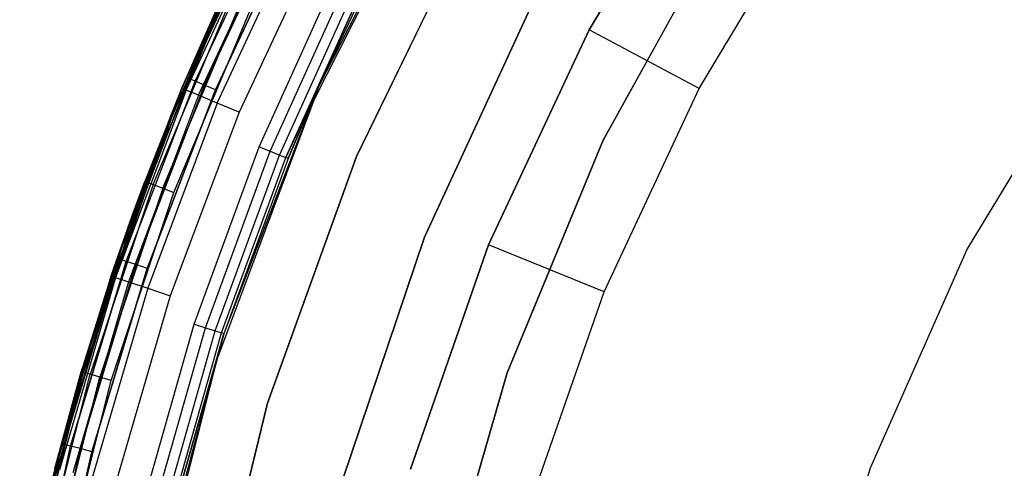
# Model space of a CAD drawing. Extents: x 0.04 to 8.54, y 0.04 to 8.54.
# Tile 21 of 36: x 0.11 to 1.69, y 5.33 to 6.05. Entities that reach past the tile are written whole.
import ezdxf

# ---------------------------------------------------------------- set-up
doc = ezdxf.new("R2010")
doc.units = 0
doc.header["$LTSCALE"] = 2.54
doc.layers.get('0').update_dxf_attribs({"color": 13, "linetype": 'CONTINUOUS'})

# ---------------------------------------------------------------- blocks, each defined once
blk = doc.blocks.new('MURTER_STL')
at = {"color": 0}
for p, q in [((1.2234, 6.3587, -5.7053), (1.0273, 6.0321, -5.7053)), ((1.0273, 6.0321, -4.1053), (1.2234, 6.3587, -4.1053)), ((1.0273, 6.0321, -4.1053), (1.2234, 6.3587, -4.1053)), ((1.2234, 6.3587, -5.7053), (1.0273, 6.0321, -5.7053)), ((0.7873, 6.3173, -5.3), (0.5859, 5.9194, -5.3)), ((0.7873, 6.3173, -2.6), (0.5859, 5.9194, -2.6)), ((0.7873, 6.3173, -5.3), (0.5859, 5.9194, -5.3)), ((0.7873, 6.3173, -2.6), (0.5859, 5.9194, -2.6)), ((0.7858, 6.3182, -7.5), (0.5934, 5.9405, -7.5)), ((0.7858, 6.3182, -7.5), (0.5934, 5.9405, -7.5)), ((1.2038, 5.9381, -5.9053), (1.3894, 6.2471, -5.9053)), ((1.2038, 5.9381, -5.9053), (1.3894, 6.2471, -5.9053)), ((0.3808, 5.9355, -2.4617), (0.5162, 6.2267, -2.4617)), ((0.3808, 5.9355, -2.4617), (0.5162, 6.2267, -2.4617)), ((0.5135, 6.2365, -7.45), (0.3817, 5.9554, -7.45)), ((0.3817, 5.9554, -6.05), (0.5135, 6.2365, -6.05)), ((0.3817, 5.9554, -6.05), (0.5135, 6.2365, -6.05)), ((0.5135, 6.2365, -7.45), (0.3817, 5.9554, -7.45)), ((0.3853, 5.9539, -6.0309), (0.5169, 6.2348, -6.0309)), ((0.3853, 5.9539, -6.0309), (0.5169, 6.2348, -6.0309)), ((0.3853, 5.9539, -7.4691), (0.5169, 6.2348, -7.4691)), ((0.3853, 5.9539, -7.4691), (0.5169, 6.2348, -7.4691)), ((0.3952, 5.9497, -6.0146), (0.5265, 6.2298, -6.0146)), ((0.3952, 5.9497, -6.0146), (0.5265, 6.2298, -6.0146)), ((0.3952, 5.9497, -7.4854), (0.5265, 6.2298, -7.4854)), ((0.3952, 5.9497, -7.4854), (0.5265, 6.2298, -7.4854)), ((0.4102, 5.9433, -6.0038), (0.541, 6.2224, -6.0038)), ((0.4102, 5.9433, -6.0038), (0.541, 6.2224, -6.0038)), ((0.4102, 5.9433, -7.4962), (0.541, 6.2224, -7.4962)), ((0.4102, 5.9433, -7.4962), (0.541, 6.2224, -7.4962)), ((0.4008, 5.9271, -2.4293), (0.5355, 6.2168, -2.4293)), ((0.4008, 5.9271, -2.4293), (0.5355, 6.2168, -2.4293)), ((0.4278, 5.9359, -7.5), (0.558, 6.2136, -7.5)), ((0.558, 6.2136, -6), (0.4278, 5.9359, -6)), ((0.558, 6.2136, -6), (0.4278, 5.9359, -6)), ((0.4278, 5.9359, -7.5), (0.558, 6.2136, -7.5)), ((0.8379, 6.2072, -6), (0.654, 5.8291, -6)), ((0.654, 5.8291, -5.85), (0.8379, 6.2072, -5.85)), ((0.8379, 6.2072, -6), (0.654, 5.8291, -6)), ((0.654, 5.8291, -5.85), (0.8379, 6.2072, -5.85)), ((1.05, 5.8551, -5.66), (1.2453, 6.2084, -5.66)), ((1.2453, 6.2084, -5.3), (1.05, 5.8551, -5.3)), ((1.2453, 6.2084, -5.3), (1.05, 5.8551, -5.3)), ((1.05, 5.8551, -5.66), (1.2453, 6.2084, -5.66)), ((0.4307, 5.9146, -2.4076), (0.5644, 6.202, -2.4076)), ((0.4307, 5.9146, -2.4076), (0.5644, 6.202, -2.4076)), ((0.5985, 6.1846, -2.4), (0.466, 5.8998, -2.4)), ((0.5985, 6.1846, -2.4), (0.466, 5.8998, -2.4)), ((0.3738, 5.9385, -2.5), (0.4705, 6.1521, -2.5)), ((0.3738, 5.9385, -2.5), (0.4705, 6.1521, -2.5)), ((0.3808, 5.9355, -2.4617), (0.4705, 6.1521, -2.5)), ((0.3808, 5.9355, -2.4617), (0.4705, 6.1521, -2.5)), ((0.4981, 5.8447, -6), (0.6231, 6.1207, -6)), ((0.4981, 5.8447, -6), (0.6231, 6.1207, -6)), ((0.5158, 5.8375, -6.0038), (0.6402, 6.1122, -6.0038)), ((0.5158, 5.8375, -6.0038), (0.6402, 6.1122, -6.0038)), ((0.5308, 5.8313, -6.0146), (0.6547, 6.105, -6.0146)), ((0.5308, 5.8313, -6.0146), (0.6547, 6.105, -6.0146)), ((0.5409, 5.8272, -6.0309), (0.6644, 6.1002, -6.0309)), ((0.5409, 5.8272, -6.0309), (0.6644, 6.1002, -6.0309)), ((0.5934, 5.9405, -6.05), (0.6644, 6.1002, -6.0309)), ((0.5934, 5.9405, -6.05), (0.6644, 6.1002, -6.0309)), ((0.6678, 6.0985, -6.05), (0.5934, 5.9405, -7.5)), ((0.6678, 6.0985, -6.05), (0.5934, 5.9405, -6.05)), ((0.6678, 6.0985, -6.05), (0.5934, 5.9405, -7.5)), ((0.6678, 6.0985, -6.05), (0.5934, 5.9405, -6.05)), ((0.2791, 5.6895, -5.3), (0.444, 6.0949, -5.3)), ((0.444, 6.0949, -6), (0.2791, 5.6895, -6)), ((0.2791, 5.6895, -5.3), (0.444, 6.0949, -5.3)), ((0.444, 6.0949, -6), (0.2791, 5.6895, -6)), ((0.4389, 6.0856, -5.25), (0.3144, 5.789, -5.25)), ((0.4389, 6.0856, -5.25), (0.3144, 5.789, -5.25)), ((0.3179, 5.7876, -5.2691), (0.4423, 6.084, -5.2691)), ((0.3179, 5.7876, -5.2691), (0.4423, 6.084, -5.2691)), ((0.3738, 5.9385, -2.5), (0.4389, 6.0856, -5.25)), ((0.3738, 5.9385, -2.5), (0.4389, 6.0856, -5.25)), ((0.3281, 5.7838, -5.2854), (0.4522, 6.0794, -5.2854)), ((0.3281, 5.7838, -5.2854), (0.4522, 6.0794, -5.2854)), ((0.3433, 5.7781, -5.2962), (0.4669, 6.0726, -5.2962)), ((0.3433, 5.7781, -5.2962), (0.4669, 6.0726, -5.2962)), ((0.3612, 5.7714, -5.3), (0.4842, 6.0645, -5.3)), ((0.3612, 5.7714, -5.3), (0.4842, 6.0645, -5.3)), ((0.9359, 6.0732, -5.85), (0.7631, 5.6997, -5.85)), ((0.7631, 5.6997, -5.66), (0.9359, 6.0732, -5.66)), ((0.9359, 6.0732, -5.85), (0.7631, 5.6997, -5.85)), ((0.7631, 5.6997, -5.66), (0.9359, 6.0732, -5.66)), ((1.0273, 6.0321, -5.7053), (0.8658, 5.6871, -5.7053)), ((0.8658, 5.6871, -4.1053), (1.0273, 6.0321, -4.1053)), ((0.8658, 5.6871, -4.1053), (1.0273, 6.0321, -4.1053)), ((1.0273, 6.0321, -5.7053), (0.8658, 5.6871, -5.7053)), ((1.0273, 6.0321, -5.7053), (1.0273, 6.0321, -4.1053)), ((1.0273, 6.0321, -5.7053), (1.0273, 6.0321, -4.1053)), ((1.2038, 5.9381, -5.9053), (1.0273, 6.0321, -5.7053)), ((1.2038, 5.9381, -5.9053), (1.0273, 6.0321, -5.7053)), ((1.8327, 6.0096), (1.6334, 5.6808)), ((1.8327, 6.0096, -2.4), (1.6334, 5.6808, -2.4)), ((1.8327, 6.0096), (1.6334, 5.6808)), ((1.8327, 6.0096, -2.4), (1.6334, 5.6808, -2.4)), ((0.2745, 5.6642, -6.0309), (0.3853, 5.9539, -6.0309)), ((0.2745, 5.6642, -6.0309), (0.3853, 5.9539, -6.0309)), ((0.2745, 5.6642, -7.4691), (0.3853, 5.9539, -7.4691)), ((0.2745, 5.6642, -7.4691), (0.3853, 5.9539, -7.4691)), ((0.3817, 5.9554, -7.45), (0.3563, 5.8943, -7.45)), ((0.3563, 5.8943, -6.05), (0.3817, 5.9554, -6.05)), ((0.3563, 5.8943, -6.05), (0.3817, 5.9554, -6.05)), ((0.3817, 5.9554, -7.45), (0.3563, 5.8943, -7.45)), ((0.3563, 5.8943, -6.05), (0.3853, 5.9539, -6.0309)), ((0.3563, 5.8943, -6.05), (0.3853, 5.9539, -6.0309)), ((0.3853, 5.9539, -7.4691), (0.3563, 5.8943, -7.45)), ((0.3853, 5.9539, -7.4691), (0.3563, 5.8943, -7.45)), ((0.3817, 5.9554, -7.45), (0.3817, 5.9554, -6.05)), ((0.3817, 5.9554, -7.45), (0.3817, 5.9554, -6.05)), ((0.3817, 5.9554, -6.05), (0.3853, 5.9539, -6.0309)), ((0.3817, 5.9554, -6.05), (0.3853, 5.9539, -6.0309)), ((0.3817, 5.9554, -7.45), (0.3853, 5.9539, -7.4691)), ((0.3817, 5.9554, -7.45), (0.3853, 5.9539, -7.4691)), ((0.3952, 5.9497, -6.0146), (0.3853, 5.9539, -6.0309)), ((0.3952, 5.9497, -6.0146), (0.3853, 5.9539, -6.0309)), ((0.3952, 5.9497, -7.4854), (0.3853, 5.9539, -7.4691)), ((0.3952, 5.9497, -7.4854), (0.3853, 5.9539, -7.4691)), ((0.3738, 5.9385, -2.5), (0.2678, 5.6349, -2.4617)), ((0.3738, 5.9385, -2.5), (0.2678, 5.6349, -2.4617)), ((0.2847, 5.6607, -6.0146), (0.3952, 5.9497, -6.0146)), ((0.2847, 5.6607, -6.0146), (0.3952, 5.9497, -6.0146)), ((0.2847, 5.6607, -7.4854), (0.3952, 5.9497, -7.4854)), ((0.2847, 5.6607, -7.4854), (0.3952, 5.9497, -7.4854)), ((0.2946, 5.7352, -2.5), (0.3738, 5.9385, -2.5)), ((0.2946, 5.7352, -2.5), (0.3738, 5.9385, -2.5)), ((0.3001, 5.6555, -6.0038), (0.4102, 5.9433, -6.0038)), ((0.3001, 5.6555, -6.0038), (0.4102, 5.9433, -6.0038)), ((0.3001, 5.6555, -7.4962), (0.4102, 5.9433, -7.4962)), ((0.3001, 5.6555, -7.4962), (0.4102, 5.9433, -7.4962)), ((0.3738, 5.9385, -2.5), (0.3144, 5.789, -5.25)), ((0.3738, 5.9385, -2.5), (0.3144, 5.789, -5.25)), ((0.3738, 5.9385, -2.5), (0.3808, 5.9355, -2.4617)), ((0.3738, 5.9385, -2.5), (0.3808, 5.9355, -2.4617)), ((0.4102, 5.9433, -6.0038), (0.3952, 5.9497, -6.0146)), ((0.4102, 5.9433, -6.0038), (0.3952, 5.9497, -6.0146)), ((0.4102, 5.9433, -7.4962), (0.3952, 5.9497, -7.4854)), ((0.4102, 5.9433, -7.4962), (0.3952, 5.9497, -7.4854)), ((0.4278, 5.9359, -6), (0.4102, 5.9433, -6.0038)), ((0.4278, 5.9359, -6), (0.4102, 5.9433, -6.0038)), ((0.4278, 5.9359, -7.5), (0.4102, 5.9433, -7.4962)), ((0.4278, 5.9359, -7.5), (0.4102, 5.9433, -7.4962)), ((0.5934, 5.9405, -7.5), (0.4414, 5.5447, -7.5)), ((0.5934, 5.9405, -7.5), (0.4414, 5.5447, -7.5)), ((0.5934, 5.9405, -6.05), (0.5409, 5.8272, -6.0309)), ((0.5934, 5.9405, -6.05), (0.5409, 5.8272, -6.0309)), ((0.5934, 5.9405, -6.05), (0.5444, 5.8258, -6.05)), ((0.5444, 5.8258, -6.05), (0.5934, 5.9405, -7.5)), ((0.5444, 5.8258, -6.05), (0.5934, 5.9405, -7.5)), ((0.5934, 5.9405, -6.05), (0.5444, 5.8258, -6.05)), ((0.5934, 5.9405, -6.05), (0.5934, 5.9405, -7.5)), ((0.5934, 5.9405, -6.05), (0.5934, 5.9405, -7.5)), ((1.0511, 5.6118, -5.9053), (1.2038, 5.9381, -5.9053)), ((1.0511, 5.6118, -5.9053), (1.2038, 5.9381, -5.9053)), ((0.3808, 5.9355, -2.4617), (0.2678, 5.6349, -2.4617)), ((0.3808, 5.9355, -2.4617), (0.2678, 5.6349, -2.4617)), ((0.4008, 5.9271, -2.4293), (0.2884, 5.6281, -2.4293)), ((0.4008, 5.9271, -2.4293), (0.2884, 5.6281, -2.4293)), ((0.3182, 5.6493, -7.5), (0.4278, 5.9359, -7.5)), ((0.4278, 5.9359, -6), (0.3182, 5.6493, -6)), ((0.4278, 5.9359, -6), (0.3182, 5.6493, -6)), ((0.3182, 5.6493, -7.5), (0.4278, 5.9359, -7.5)), ((0.4008, 5.9271, -2.4293), (0.3808, 5.9355, -2.4617)), ((0.4008, 5.9271, -2.4293), (0.3808, 5.9355, -2.4617)), ((0.4307, 5.9146, -2.4076), (0.4008, 5.9271, -2.4293)), ((0.4307, 5.9146, -2.4076), (0.4008, 5.9271, -2.4293)), ((0.4307, 5.9146, -2.4076), (0.3192, 5.6178, -2.4076)), ((0.4307, 5.9146, -2.4076), (0.3192, 5.6178, -2.4076)), ((0.5859, 5.9194, -5.3), (0.4295, 5.5017, -5.3)), ((0.5859, 5.9194, -2.6), (0.4295, 5.5017, -2.6)), ((0.5859, 5.9194, -5.3), (0.4295, 5.5017, -5.3)), ((0.5859, 5.9194, -2.6), (0.4295, 5.5017, -2.6)), ((0.466, 5.8998, -2.4), (0.4307, 5.9146, -2.4076)), ((0.466, 5.8998, -2.4), (0.4307, 5.9146, -2.4076)), ((0.5859, 5.9194, -2.6), (0.5859, 5.9194, -5.3)), ((0.5859, 5.9194, -2.6), (0.5859, 5.9194, -5.3)), ((0.3563, 5.8943, -7.45), (0.2709, 5.6655, -7.45)), ((0.2709, 5.6655, -6.05), (0.3563, 5.8943, -6.05)), ((0.2709, 5.6655, -6.05), (0.3563, 5.8943, -6.05)), ((0.3563, 5.8943, -7.45), (0.2709, 5.6655, -7.45)), ((0.3563, 5.8943, -6.05), (0.2745, 5.6642, -6.0309)), ((0.3563, 5.8943, -6.05), (0.2745, 5.6642, -6.0309)), ((0.2745, 5.6642, -7.4691), (0.3563, 5.8943, -7.45)), ((0.2745, 5.6642, -7.4691), (0.3563, 5.8943, -7.45)), ((0.466, 5.8998, -2.4), (0.3555, 5.6057, -2.4)), ((0.466, 5.8998, -2.4), (0.3555, 5.6057, -2.4)), ((0.3563, 5.8943, -7.45), (0.3563, 5.8943, -6.05)), ((0.3563, 5.8943, -7.45), (0.3563, 5.8943, -6.05)), ((0.3939, 5.5602, -6), (0.4981, 5.8447, -6)), ((0.3939, 5.5602, -6), (0.4981, 5.8447, -6)), ((0.4981, 5.8447, -6), (0.5158, 5.8375, -6.0038)), ((0.4981, 5.8447, -6), (0.5158, 5.8375, -6.0038)), ((0.8956, 5.4821, -5.66), (1.05, 5.8551, -5.66)), ((1.05, 5.8551, -5.3), (0.8956, 5.4821, -5.3)), ((1.05, 5.8551, -5.3), (0.8956, 5.4821, -5.3)), ((0.8956, 5.4821, -5.66), (1.05, 5.8551, -5.66)), ((1.05, 5.8551, -5.66), (1.05, 5.8551, -5.3)), ((1.05, 5.8551, -5.66), (1.05, 5.8551, -5.3)), ((0.4121, 5.5543, -6.0038), (0.5158, 5.8375, -6.0038)), ((0.4121, 5.5543, -6.0038), (0.5158, 5.8375, -6.0038)), ((0.4275, 5.5493, -6.0146), (0.5308, 5.8313, -6.0146)), ((0.4275, 5.5493, -6.0146), (0.5308, 5.8313, -6.0146)), ((0.654, 5.8291, -6), (0.5114, 5.4336, -6)), ((0.5114, 5.4336, -5.85), (0.654, 5.8291, -5.85)), ((0.654, 5.8291, -6), (0.5114, 5.4336, -6)), ((0.5114, 5.4336, -5.85), (0.654, 5.8291, -5.85)), ((0.5158, 5.8375, -6.0038), (0.5308, 5.8313, -6.0146)), ((0.5158, 5.8375, -6.0038), (0.5308, 5.8313, -6.0146)), ((0.5308, 5.8313, -6.0146), (0.5409, 5.8272, -6.0309)), ((0.5308, 5.8313, -6.0146), (0.5409, 5.8272, -6.0309)), ((0.654, 5.8291, -6), (0.654, 5.8291, -5.85)), ((0.654, 5.8291, -6), (0.654, 5.8291, -5.85)), ((0.4378, 5.5459, -6.0309), (0.5409, 5.8272, -6.0309)), ((0.4378, 5.5459, -6.0309), (0.5409, 5.8272, -6.0309)), ((0.5444, 5.8258, -6.05), (0.4414, 5.5447, -7.5)), ((0.5444, 5.8258, -6.05), (0.4414, 5.5447, -6.05)), ((0.5444, 5.8258, -6.05), (0.4414, 5.5447, -7.5)), ((0.5444, 5.8258, -6.05), (0.4414, 5.5447, -6.05)), ((0.5444, 5.8258, -6.05), (0.5409, 5.8272, -6.0309)), ((0.5444, 5.8258, -6.05), (0.5409, 5.8272, -6.0309)), ((0.2126, 5.4838, -5.25), (0.3179, 5.7876, -5.2691)), ((0.2126, 5.4838, -5.25), (0.3179, 5.7876, -5.2691)), ((0.2163, 5.4827, -5.2691), (0.3179, 5.7876, -5.2691)), ((0.2163, 5.4827, -5.2691), (0.3179, 5.7876, -5.2691)), ((0.3281, 5.7838, -5.2854), (0.2267, 5.4797, -5.2854)), ((0.3281, 5.7838, -5.2854), (0.2267, 5.4797, -5.2854)), ((0.2946, 5.7352, -2.5), (0.3144, 5.789, -5.25)), ((0.3144, 5.789, -5.25), (0.2946, 5.7352, -5.25)), ((0.2946, 5.7352, -2.5), (0.3144, 5.789, -5.25)), ((0.3144, 5.789, -5.25), (0.2946, 5.7352, -5.25)), ((0.2946, 5.7352, -5.25), (0.3179, 5.7876, -5.2691)), ((0.2946, 5.7352, -5.25), (0.3179, 5.7876, -5.2691)), ((0.3179, 5.7876, -5.2691), (0.3144, 5.789, -5.25)), ((0.3179, 5.7876, -5.2691), (0.3144, 5.789, -5.25)), ((0.3179, 5.7876, -5.2691), (0.3281, 5.7838, -5.2854)), ((0.3179, 5.7876, -5.2691), (0.3281, 5.7838, -5.2854)), ((0.3281, 5.7838, -5.2854), (0.3433, 5.7781, -5.2962)), ((0.3281, 5.7838, -5.2854), (0.3433, 5.7781, -5.2962)), ((0.3433, 5.7781, -5.2962), (0.2423, 5.4751, -5.2962)), ((0.3433, 5.7781, -5.2962), (0.2423, 5.4751, -5.2962)), ((0.2606, 5.4698, -5.3), (0.3612, 5.7714, -5.3)), ((0.2606, 5.4698, -5.3), (0.3612, 5.7714, -5.3)), ((0.3433, 5.7781, -5.2962), (0.3612, 5.7714, -5.3)), ((0.3433, 5.7781, -5.2962), (0.3612, 5.7714, -5.3)), ((0.2946, 5.7352, -5.25), (0.2126, 5.4838, -5.25)), ((0.2946, 5.7352, -5.25), (0.2126, 5.4838, -5.25)), ((0.2606, 5.6373, -2.5), (0.2946, 5.7352, -5.25)), ((0.2606, 5.6373, -2.5), (0.2946, 5.7352, -5.25)), ((0.2606, 5.6373, -2.5), (0.2946, 5.7352, -2.5)), ((0.2606, 5.6373, -2.5), (0.2946, 5.7352, -2.5)), ((0.2946, 5.7352, -2.5), (0.2678, 5.6349, -2.4617)), ((0.2946, 5.7352, -2.5), (0.2678, 5.6349, -2.4617)), ((0.2946, 5.7352, -2.5), (0.2946, 5.7352, -5.25)), ((0.2946, 5.7352, -2.5), (0.2946, 5.7352, -5.25)), ((0.1568, 5.2694, -5.3), (0.2791, 5.6895, -5.3)), ((0.2791, 5.6895, -6), (0.1568, 5.2694, -6)), ((0.1568, 5.2694, -5.3), (0.2791, 5.6895, -5.3)), ((0.2791, 5.6895, -6), (0.1568, 5.2694, -6)), ((0.2791, 5.6895, -5.3), (0.2791, 5.6895, -6)), ((0.2791, 5.6895, -5.3), (0.2791, 5.6895, -6)), ((0.7631, 5.6997, -5.85), (0.6317, 5.3098, -5.85)), ((0.6317, 5.3098, -5.66), (0.7631, 5.6997, -5.66)), ((0.7631, 5.6997, -5.85), (0.6317, 5.3098, -5.85)), ((0.6317, 5.3098, -5.66), (0.7631, 5.6997, -5.66)), ((0.8658, 5.6871, -5.7053), (0.7407, 5.3273, -5.7053)), ((0.7407, 5.3273, -4.1053), (0.8658, 5.6871, -4.1053)), ((0.7407, 5.3273, -4.1053), (0.8658, 5.6871, -4.1053)), ((0.8658, 5.6871, -5.7053), (0.7407, 5.3273, -5.7053)), ((0.7631, 5.6997, -5.85), (0.7631, 5.6997, -5.66)), ((0.7631, 5.6997, -5.85), (0.7631, 5.6997, -5.66)), ((0.8658, 5.6871, -5.7053), (0.8658, 5.6871, -4.1053)), ((0.8658, 5.6871, -5.7053), (0.8658, 5.6871, -4.1053)), ((1.0511, 5.6118, -5.9053), (0.8658, 5.6871, -5.7053)), ((1.0511, 5.6118, -5.9053), (0.8658, 5.6871, -5.7053)), ((1.6334, 5.6808), (1.4778, 5.3293)), ((1.6334, 5.6808, -2.4), (1.4778, 5.3293, -2.4)), ((1.6334, 5.6808), (1.4778, 5.3293)), ((1.6334, 5.6808, -2.4), (1.4778, 5.3293, -2.4)), ((1.6334, 5.6808, -2.4), (1.6334, 5.6808)), ((1.6334, 5.6808, -2.4), (1.6334, 5.6808)), ((0.1851, 5.3672, -6.0309), (0.2745, 5.6642, -6.0309)), ((0.1851, 5.3672, -6.0309), (0.2745, 5.6642, -6.0309)), ((0.2745, 5.6642, -7.4691), (0.1851, 5.3672, -7.4691)), ((0.2745, 5.6642, -7.4691), (0.1851, 5.3672, -7.4691)), ((0.1956, 5.3645, -6.0146), (0.2847, 5.6607, -6.0146)), ((0.1956, 5.3645, -6.0146), (0.2847, 5.6607, -6.0146)), ((0.2847, 5.6607, -7.4854), (0.1956, 5.3645, -7.4854)), ((0.2847, 5.6607, -7.4854), (0.1956, 5.3645, -7.4854)), ((0.2113, 5.3604, -6.0038), (0.3001, 5.6555, -6.0038)), ((0.2113, 5.3604, -6.0038), (0.3001, 5.6555, -6.0038)), ((0.3001, 5.6555, -7.4962), (0.2113, 5.3604, -7.4962)), ((0.3001, 5.6555, -7.4962), (0.2113, 5.3604, -7.4962)), ((0.2709, 5.6655, -7.45), (0.2126, 5.481, -7.45)), ((0.2126, 5.481, -6.05), (0.2709, 5.6655, -6.05)), ((0.2126, 5.481, -6.05), (0.2709, 5.6655, -6.05)), ((0.2709, 5.6655, -7.45), (0.2126, 5.481, -7.45)), ((0.2745, 5.6642, -6.0309), (0.2126, 5.481, -6.05)), ((0.2745, 5.6642, -6.0309), (0.2126, 5.481, -6.05)), ((0.2745, 5.6642, -7.4691), (0.2126, 5.481, -7.45)), ((0.2745, 5.6642, -7.4691), (0.2126, 5.481, -7.45)), ((0.2709, 5.6655, -7.45), (0.2709, 5.6655, -6.05)), ((0.2709, 5.6655, -7.45), (0.2709, 5.6655, -6.05)), ((0.2709, 5.6655, -6.05), (0.2745, 5.6642, -6.0309)), ((0.2709, 5.6655, -6.05), (0.2745, 5.6642, -6.0309)), ((0.2709, 5.6655, -7.45), (0.2745, 5.6642, -7.4691)), ((0.2709, 5.6655, -7.45), (0.2745, 5.6642, -7.4691)), ((0.2847, 5.6607, -6.0146), (0.2745, 5.6642, -6.0309)), ((0.2847, 5.6607, -6.0146), (0.2745, 5.6642, -6.0309)), ((0.2847, 5.6607, -7.4854), (0.2745, 5.6642, -7.4691)), ((0.2847, 5.6607, -7.4854), (0.2745, 5.6642, -7.4691)), ((0.3001, 5.6555, -6.0038), (0.2847, 5.6607, -6.0146)), ((0.3001, 5.6555, -6.0038), (0.2847, 5.6607, -6.0146)), ((0.3001, 5.6555, -7.4962), (0.2847, 5.6607, -7.4854)), ((0.3001, 5.6555, -7.4962), (0.2847, 5.6607, -7.4854)), ((0.3182, 5.6493, -6), (0.3001, 5.6555, -6.0038)), ((0.3182, 5.6493, -6), (0.3001, 5.6555, -6.0038)), ((0.3182, 5.6493, -7.5), (0.3001, 5.6555, -7.4962)), ((0.3182, 5.6493, -7.5), (0.3001, 5.6555, -7.4962)), ((0.2298, 5.3555, -7.5), (0.3182, 5.6493, -7.5)), ((0.3182, 5.6493, -6), (0.2298, 5.3555, -6)), ((0.3182, 5.6493, -6), (0.2298, 5.3555, -6)), ((0.2298, 5.3555, -7.5), (0.3182, 5.6493, -7.5)), ((0.1705, 5.3285, -2.5), (0.2606, 5.6373, -2.5)), ((0.1705, 5.3285, -2.5), (0.2606, 5.6373, -2.5)), ((0.2678, 5.6349, -2.4617), (0.1779, 5.3266, -2.4617)), ((0.2678, 5.6349, -2.4617), (0.1779, 5.3266, -2.4617)), ((0.2884, 5.6281, -2.4293), (0.1989, 5.3214, -2.4293)), ((0.2884, 5.6281, -2.4293), (0.1989, 5.3214, -2.4293)), ((0.2606, 5.6373, -2.5), (0.2126, 5.4838, -5.25)), ((0.2606, 5.6373, -2.5), (0.2126, 5.4838, -5.25)), ((0.2678, 5.6349, -2.4617), (0.2606, 5.6373, -2.5)), ((0.2678, 5.6349, -2.4617), (0.2606, 5.6373, -2.5)), ((0.2678, 5.6349, -2.4617), (0.2884, 5.6281, -2.4293)), ((0.2678, 5.6349, -2.4617), (0.2884, 5.6281, -2.4293)), ((0.2884, 5.6281, -2.4293), (0.3192, 5.6178, -2.4076)), ((0.2884, 5.6281, -2.4293), (0.3192, 5.6178, -2.4076)), ((0.3192, 5.6178, -2.4076), (0.2304, 5.3135, -2.4076)), ((0.3192, 5.6178, -2.4076), (0.2304, 5.3135, -2.4076)), ((0.3192, 5.6178, -2.4076), (0.3555, 5.6057, -2.4)), ((0.3192, 5.6178, -2.4076), (0.3555, 5.6057, -2.4)), ((0.9327, 5.2714, -5.9053), (1.0511, 5.6118, -5.9053)), ((0.9327, 5.2714, -5.9053), (1.0511, 5.6118, -5.9053)), ((0.3555, 5.6057, -2.4), (0.2675, 5.3041, -2.4)), ((0.3555, 5.6057, -2.4), (0.2675, 5.3041, -2.4)), ((0.311, 5.2688, -6), (0.3939, 5.5602, -6)), ((0.311, 5.2688, -6), (0.3939, 5.5602, -6)), ((0.3939, 5.5602, -6), (0.4121, 5.5543, -6.0038)), ((0.3939, 5.5602, -6), (0.4121, 5.5543, -6.0038)), ((0.3296, 5.2642, -6.0038), (0.4121, 5.5543, -6.0038)), ((0.3296, 5.2642, -6.0038), (0.4121, 5.5543, -6.0038)), ((0.4414, 5.5447, -7.5), (0.3317, 5.1353, -7.5)), ((0.4414, 5.5447, -7.5), (0.3317, 5.1353, -7.5)), ((0.3453, 5.2603, -6.0146), (0.4275, 5.5493, -6.0146)), ((0.3453, 5.2603, -6.0146), (0.4275, 5.5493, -6.0146)), ((0.3558, 5.2578, -6.0309), (0.4378, 5.5459, -6.0309)), ((0.3558, 5.2578, -6.0309), (0.4378, 5.5459, -6.0309)), ((0.4414, 5.5447, -6.05), (0.3595, 5.2569, -6.05)), ((0.3595, 5.2569, -6.05), (0.4414, 5.5447, -7.5)), ((0.3595, 5.2569, -6.05), (0.4414, 5.5447, -7.5)), ((0.4414, 5.5447, -6.05), (0.3595, 5.2569, -6.05)), ((0.4121, 5.5543, -6.0038), (0.4275, 5.5493, -6.0146)), ((0.4121, 5.5543, -6.0038), (0.4275, 5.5493, -6.0146)), ((0.4275, 5.5493, -6.0146), (0.4378, 5.5459, -6.0309)), ((0.4275, 5.5493, -6.0146), (0.4378, 5.5459, -6.0309)), ((0.4414, 5.5447, -6.05), (0.4378, 5.5459, -6.0309)), ((0.4414, 5.5447, -6.05), (0.4378, 5.5459, -6.0309)), ((0.4414, 5.5447, -6.05), (0.4414, 5.5447, -7.5)), ((0.4414, 5.5447, -6.05), (0.4414, 5.5447, -7.5)), ((0.4295, 5.5017, -5.3), (0.32, 5.0693, -5.3)), ((0.4295, 5.5017, -2.6), (0.32, 5.0693, -2.6)), ((0.4295, 5.5017, -5.3), (0.32, 5.0693, -5.3)), ((0.4295, 5.5017, -2.6), (0.32, 5.0693, -2.6)), ((0.4295, 5.5017, -2.6), (0.4295, 5.5017, -5.3)), ((0.4295, 5.5017, -2.6), (0.4295, 5.5017, -5.3)), ((0.138, 5.171, -5.2691), (0.2163, 5.4827, -5.2691)), ((0.138, 5.171, -5.2691), (0.2163, 5.4827, -5.2691)), ((0.2126, 5.4838, -5.25), (0.164, 5.302, -5.25)), ((0.164, 5.302, -2.5), (0.2126, 5.4838, -5.25)), ((0.164, 5.302, -2.5), (0.2126, 5.4838, -5.25)), ((0.2126, 5.4838, -5.25), (0.164, 5.302, -5.25)), ((0.164, 5.302, -5.25), (0.2163, 5.4827, -5.2691)), ((0.164, 5.302, -5.25), (0.2163, 5.4827, -5.2691)), ((0.1705, 5.3285, -2.5), (0.2126, 5.4838, -5.25)), ((0.1705, 5.3285, -2.5), (0.2126, 5.4838, -5.25)), ((0.2126, 5.481, -7.45), (0.1814, 5.3682, -7.45)), ((0.1814, 5.3682, -6.05), (0.2126, 5.481, -6.05)), ((0.1814, 5.3682, -6.05), (0.2126, 5.481, -6.05)), ((0.2126, 5.481, -7.45), (0.1814, 5.3682, -7.45)), ((0.2126, 5.481, -6.05), (0.1851, 5.3672, -6.0309)), ((0.2126, 5.481, -6.05), (0.1851, 5.3672, -6.0309)), ((0.2126, 5.481, -7.45), (0.1851, 5.3672, -7.4691)), ((0.2126, 5.481, -7.45), (0.1851, 5.3672, -7.4691)), ((0.2126, 5.4838, -5.25), (0.2163, 5.4827, -5.2691)), ((0.2126, 5.4838, -5.25), (0.2163, 5.4827, -5.2691)), ((0.2126, 5.481, -7.45), (0.2126, 5.481, -6.05)), ((0.2126, 5.481, -7.45), (0.2126, 5.481, -6.05)), ((0.2267, 5.4797, -5.2854), (0.2163, 5.4827, -5.2691)), ((0.2267, 5.4797, -5.2854), (0.2163, 5.4827, -5.2691)), ((0.7838, 5.0942, -5.66), (0.8956, 5.4821, -5.66)), ((0.8956, 5.4821, -5.3), (0.7838, 5.0942, -5.3)), ((0.8956, 5.4821, -5.3), (0.7838, 5.0942, -5.3)), ((0.7838, 5.0942, -5.66), (0.8956, 5.4821, -5.66)), ((0.8956, 5.4821, -5.66), (0.8956, 5.4821, -5.3)), ((0.8956, 5.4821, -5.66), (0.8956, 5.4821, -5.3)), ((0.1486, 5.1687, -5.2854), (0.2267, 5.4797, -5.2854)), ((0.1486, 5.1687, -5.2854), (0.2267, 5.4797, -5.2854)), ((0.1645, 5.1654, -5.2962), (0.2423, 5.4751, -5.2962)), ((0.1645, 5.1654, -5.2962), (0.2423, 5.4751, -5.2962)), ((0.1832, 5.1614, -5.3), (0.2606, 5.4698, -5.3)), ((0.1832, 5.1614, -5.3), (0.2606, 5.4698, -5.3)), ((0.2423, 5.4751, -5.2962), (0.2267, 5.4797, -5.2854)), ((0.2423, 5.4751, -5.2962), (0.2267, 5.4797, -5.2854)), ((0.2606, 5.4698, -5.3), (0.2423, 5.4751, -5.2962)), ((0.2606, 5.4698, -5.3), (0.2423, 5.4751, -5.2962)), ((0.5114, 5.4336, -6), (0.4116, 5.0251, -6)), ((0.4116, 5.0251, -5.85), (0.5114, 5.4336, -5.85)), ((0.5114, 5.4336, -6), (0.4116, 5.0251, -6)), ((0.4116, 5.0251, -5.85), (0.5114, 5.4336, -5.85)), ((0.5114, 5.4336, -6), (0.5114, 5.4336, -5.85)), ((0.5114, 5.4336, -6), (0.5114, 5.4336, -5.85)), ((0.1814, 5.3682, -7.45), (0.1139, 5.0652, -7.45)), ((0.1139, 5.0652, -6.05), (0.1814, 5.3682, -6.05)), ((0.1139, 5.0652, -6.05), (0.1814, 5.3682, -6.05)), ((0.1814, 5.3682, -7.45), (0.1139, 5.0652, -7.45)), ((0.1177, 5.0645, -6.0309), (0.1851, 5.3672, -6.0309)), ((0.1177, 5.0645, -6.0309), (0.1851, 5.3672, -6.0309)), ((0.1177, 5.0645, -7.4691), (0.1851, 5.3672, -7.4691)), ((0.1177, 5.0645, -7.4691), (0.1851, 5.3672, -7.4691)), ((0.1283, 5.0625, -6.0146), (0.1956, 5.3645, -6.0146)), ((0.1283, 5.0625, -6.0146), (0.1956, 5.3645, -6.0146)), ((0.1283, 5.0625, -7.4854), (0.1956, 5.3645, -7.4854)), ((0.1283, 5.0625, -7.4854), (0.1956, 5.3645, -7.4854)), ((0.1443, 5.0596, -6.0038), (0.2113, 5.3604, -6.0038)), ((0.1443, 5.0596, -6.0038), (0.2113, 5.3604, -6.0038)), ((0.1443, 5.0596, -7.4962), (0.2113, 5.3604, -7.4962)), ((0.1443, 5.0596, -7.4962), (0.2113, 5.3604, -7.4962)), ((0.1631, 5.0561, -7.5), (0.2298, 5.3555, -7.5)), ((0.2298, 5.3555, -6), (0.1631, 5.0561, -6)), ((0.2298, 5.3555, -6), (0.1631, 5.0561, -6)), ((0.1631, 5.0561, -7.5), (0.2298, 5.3555, -7.5)), ((0.1814, 5.3682, -7.45), (0.1814, 5.3682, -6.05)), ((0.1814, 5.3682, -7.45), (0.1814, 5.3682, -6.05)), ((0.1814, 5.3682, -6.05), (0.1851, 5.3672, -6.0309)), ((0.1814, 5.3682, -6.05), (0.1851, 5.3672, -6.0309)), ((0.1851, 5.3672, -7.4691), (0.1814, 5.3682, -7.45)), ((0.1851, 5.3672, -7.4691), (0.1814, 5.3682, -7.45)), ((0.1956, 5.3645, -6.0146), (0.1851, 5.3672, -6.0309)), ((0.1956, 5.3645, -6.0146), (0.1851, 5.3672, -6.0309)), ((0.1956, 5.3645, -7.4854), (0.1851, 5.3672, -7.4691)), ((0.1956, 5.3645, -7.4854), (0.1851, 5.3672, -7.4691)), ((0.2113, 5.3604, -6.0038), (0.1956, 5.3645, -6.0146)), ((0.2113, 5.3604, -6.0038), (0.1956, 5.3645, -6.0146)), ((0.2113, 5.3604, -7.4962), (0.1956, 5.3645, -7.4854)), ((0.2113, 5.3604, -7.4962), (0.1956, 5.3645, -7.4854)), ((0.2298, 5.3555, -6), (0.2113, 5.3604, -6.0038)), ((0.2298, 5.3555, -6), (0.2113, 5.3604, -6.0038)), ((0.2298, 5.3555, -7.5), (0.2113, 5.3604, -7.4962)), ((0.2298, 5.3555, -7.5), (0.2113, 5.3604, -7.4962)), ((1.4778, 5.3293), (1.3684, 4.9608)), ((1.4778, 5.3293, -2.4), (1.3684, 4.9608, -2.4)), ((1.4778, 5.3293), (1.3684, 4.9608)), ((1.4778, 5.3293, -2.4), (1.3684, 4.9608, -2.4)), ((1.4778, 5.3293, -2.4), (1.4778, 5.3293)), ((1.4778, 5.3293, -2.4), (1.4778, 5.3293))]:
    blk.add_line(p, q, dxfattribs=at)

msp = doc.modelspace()

# ---------------------------------------------------------------- block references
at = {"color": 0}
msp.add_blockref('MURTER_STL', (0, 0), dxfattribs=at)

doc.saveas('drawing.dxf')
